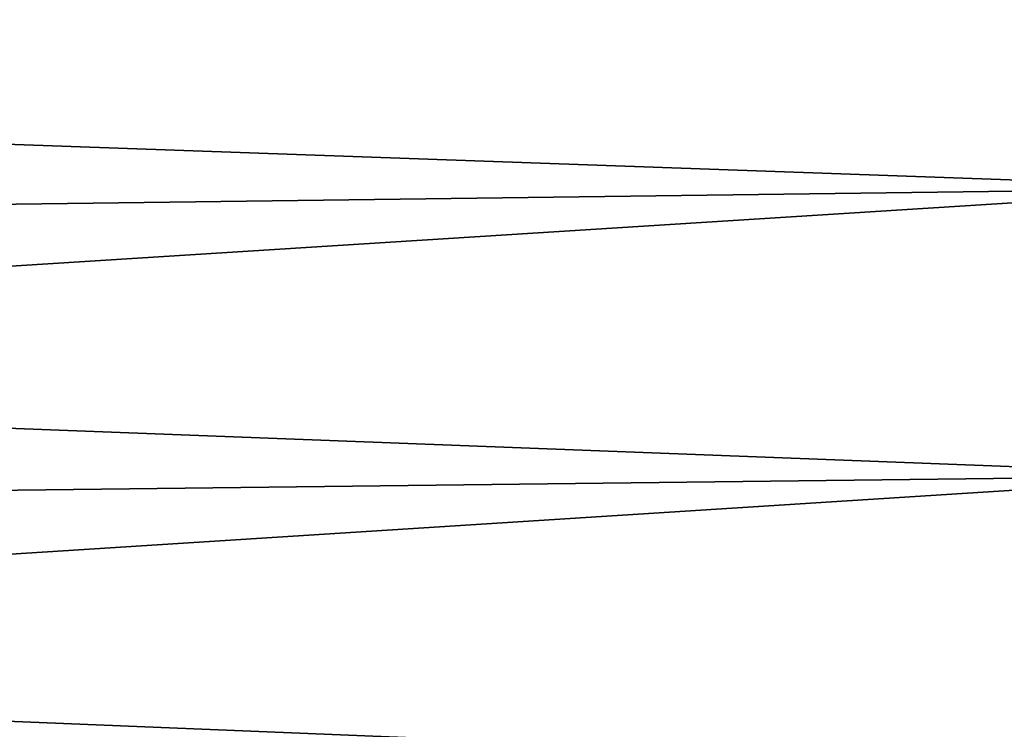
# Model space of a CAD drawing. Header units: metres. Extents: x -2 to 85, y -75 to 75.
# Tile 128 of 230: x 63.37 to 66.96, y 10.82 to 13.41. Entities that reach past the tile are written whole.
import ezdxf

# ---------------------------------------------------------------- set-up
doc = ezdxf.new("R2010")
doc.units = ezdxf.units.M
doc.layers.add('solid_21204500', color=7, linetype='CONTINUOUS')

msp = doc.modelspace()

# ---------------------------------------------------------------- linework, layer by layer
at = {"layer": 'solid_21204500'}
for points in [[(67.838074, 13.805771, 19.002016), (47.400002, 13.519061, 18.607391), (47.400002, 12.526698, 19.289423)], [(67.838074, 12.792362, 19.698513), (67.838074, 13.805771, 19.002016), (47.400002, 12.526698, 19.289423)], [(67.838074, 13.80577, -19.002016), (67.838074, 12.792361, -19.698513), (47.400002, 13.519061, -18.607391)], [(67.838074, 12.792361, -19.698513), (47.400002, 12.526698, -19.289423), (47.400002, 13.519061, -18.607391)], [(67.838074, 12.792362, 19.698513), (47.400002, 12.526698, 19.289423), (47.400002, 11.5, 19.918585)], [(67.838074, 11.74389, 20.341017), (67.838074, 12.792362, 19.698513), (47.400002, 11.5, 19.918585)], [(67.838074, 12.792361, -19.698513), (67.838074, 11.74389, -20.341017), (47.400002, 12.526698, -19.289423)], [(67.838074, 11.74389, -20.341017), (47.400002, 11.5, -19.918585), (47.400002, 12.526698, -19.289423)], [(67.838074, 11.74389, -20.341017), (67.838074, 10.663229, -20.927769), (47.400002, 11.5, -19.918585)], [(67.838074, 11.74389, 20.341017), (47.400002, 11.5, 19.918585), (47.400002, 10.441781, 20.493151)], [(67.838074, 10.663229, 20.927767), (67.838074, 11.74389, 20.341017), (47.400002, 10.441781, 20.493151)], [(67.838074, 10.663229, -20.927769), (47.400002, 10.441781, -20.493151), (47.400002, 11.5, -19.918585)]]:
    msp.add_3dface(points, dxfattribs=at)

doc.saveas('drawing.dxf')
